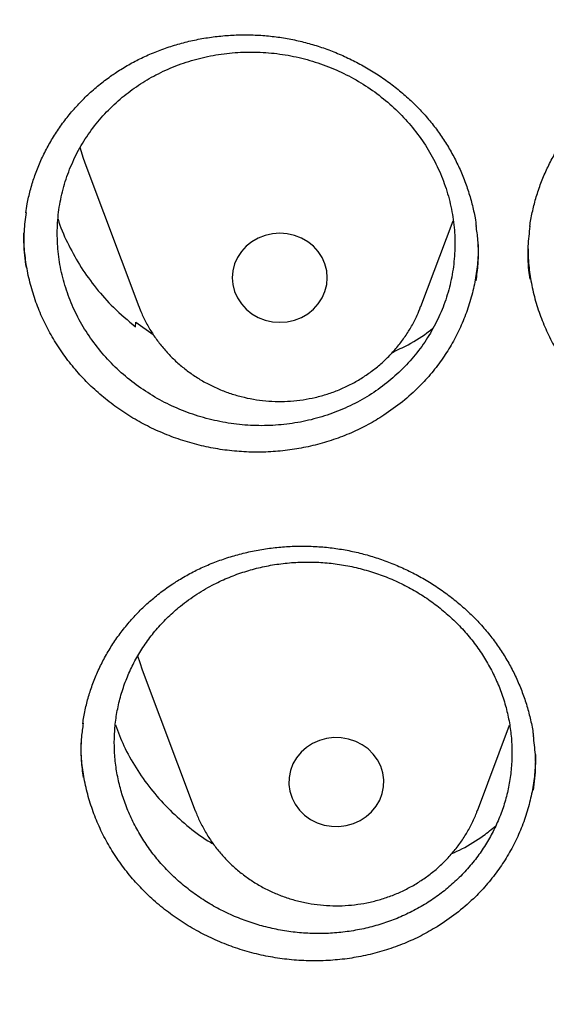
# Model space of a CAD drawing. Header units: millimetres. Extents: x 8 to 1233, y 12 to 1462.
# Tile 35 of 131: x 428.31 to 432.74, y 1271.51 to 1279.82. Entities that reach past the tile are written whole.
import ezdxf

# ---------------------------------------------------------------- set-up
doc = ezdxf.new("R2010")
doc.units = ezdxf.units.MM

msp = doc.modelspace()

# ---------------------------------------------------------------- linework, layer by layer
at = {"color": 7, "linetype": 'Continuous', "lineweight": 30}
for p, q in [((428.8648, 1278.5867), (429.3119, 1277.3985)), ((431.688, 1277.3985), (431.9594, 1278.1198)), ((429.2844, 1277.2265), (429.2857, 1277.264)), ((429.2857, 1277.264), (429.4322, 1277.1623)), ((429.3412, 1274.3344), (429.7882, 1273.1461)), ((432.1644, 1273.1461), (432.4361, 1273.8684)), ((429.7882, 1273.1461), (429.7901, 1273.1411))]:
    msp.add_line(p, q, dxfattribs=at)
at = {"color": 7, "linetype": 'Continuous', "lineweight": 30, "flags": 128}
for points in [[(428.8162, 1278.7393), (428.843, 1278.6487), (428.8648, 1278.5867)], [(430.8999, 1277.64), (430.895, 1277.6987), (430.8804, 1277.7559), (430.8563, 1277.8103), (430.8235, 1277.8606), (430.7828, 1277.9053), (430.735, 1277.9436), (430.6815, 1277.9743), (430.6235, 1277.9969), (430.5625, 1278.0106), (430.4999, 1278.0152), (430.4374, 1278.0106), (430.3763, 1277.9969), (430.3183, 1277.9743), (430.2648, 1277.9436), (430.2171, 1277.9053), (430.1763, 1277.8606), (430.1435, 1277.8103), (430.1195, 1277.7559), (430.1049, 1277.6987), (430.0999, 1277.64), (430.1049, 1277.5813), (430.1195, 1277.524), (430.1435, 1277.4696), (430.1763, 1277.4194), (430.2171, 1277.3746), (430.2648, 1277.3364), (430.3183, 1277.3056), (430.3763, 1277.2831), (430.4374, 1277.2693), (430.4999, 1277.2647), (430.5625, 1277.2693), (430.6235, 1277.2831), (430.6815, 1277.3056), (430.735, 1277.3364), (430.7828, 1277.3746), (430.8235, 1277.4194), (430.8563, 1277.4696), (430.8804, 1277.524), (430.895, 1277.5813), (430.8999, 1277.64)], [(429.3022, 1274.4521), (429.3194, 1274.3963), (429.3412, 1274.3344)], [(431.3676, 1273.4656), (431.3497, 1273.5221), (431.3227, 1273.5752), (431.2872, 1273.6238), (431.244, 1273.6665), (431.1942, 1273.7023), (431.139, 1273.7304), (431.0798, 1273.7501), (431.0181, 1273.7608), (430.9554, 1273.7624), (430.8932, 1273.7547), (430.833, 1273.738), (430.7763, 1273.7126), (430.7246, 1273.6793), (430.6791, 1273.6387), (430.6408, 1273.592), (430.6109, 1273.5402), (430.5899, 1273.4847), (430.5785, 1273.4268), (430.5769, 1273.368), (430.5851, 1273.3096), (430.6029, 1273.2531), (430.6299, 1273.2), (430.6655, 1273.1514), (430.7087, 1273.1087), (430.7585, 1273.0729), (430.8136, 1273.0448), (430.8728, 1273.0251), (430.9345, 1273.0144), (430.9973, 1273.0128), (431.0595, 1273.0205), (431.1197, 1273.0373), (431.1763, 1273.0626), (431.228, 1273.096), (431.2736, 1273.1365), (431.3118, 1273.1832), (431.3417, 1273.235), (431.3627, 1273.2905), (431.3741, 1273.3484), (431.3758, 1273.4072), (431.3676, 1273.4656)]]:
    msp.add_lwpolyline(points, dxfattribs=at)
at = {"color": 7, "linetype": 'Continuous', "lineweight": 30}
for points, knots in [([(417.4486, 1280.8375), (417.4463, 1280.8027), (417.4415, 1280.7321), (417.4354, 1280.6152), (417.4286, 1280.4902), (417.4206, 1280.3588), (417.4125, 1280.2179), (417.4045, 1280.0667), (417.3961, 1279.888), (417.3875, 1279.6794), (417.3794, 1279.4387), (417.372, 1279.1495), (417.3668, 1278.8078), (417.3658, 1278.4091), (417.3705, 1277.9815), (417.3829, 1277.4935), (417.4058, 1276.9514), (417.4417, 1276.3657), (417.4891, 1275.778), (417.5475, 1275.1926), (417.6168, 1274.6096), (417.7109, 1273.9289), (417.8369, 1273.1522), (418.0037, 1272.2819), (418.1559, 1271.593), (418.2794, 1271.0823), (418.3644, 1270.7469), (418.4517, 1270.4176), (418.5387, 1270.1029), (418.6226, 1269.8113), (418.7015, 1269.5461), (418.7747, 1269.3073), (418.8417, 1269.0947), (418.9018, 1268.9082), (418.9546, 1268.7476), (418.9996, 1268.6128), (419.0361, 1268.5051), (419.0667, 1268.4158), (419.0963, 1268.3301), (419.1307, 1268.2311), (419.1729, 1268.1117), (419.2265, 1267.9616), (419.2934, 1267.778), (419.3749, 1267.5587), (419.4694, 1267.3106), (419.5776, 1267.0339), (419.6987, 1266.7331), (419.8293, 1266.4187), (420.0428, 1265.9201), (420.3446, 1265.2531), (420.7327, 1264.4582), (421.1189, 1263.7182), (421.4998, 1263.0305), (421.8915, 1262.3618), (422.3326, 1261.6481), (422.8309, 1260.888), (423.3928, 1260.0842), (423.9795, 1259.2958), (424.5162, 1258.6177), (424.997, 1258.0394), (425.4191, 1257.551), (425.8641, 1257.056), (426.3329, 1256.5553), (426.7917, 1256.0852), (427.2371, 1255.6461), (427.6654, 1255.2382), (428.1106, 1254.8291), (428.5722, 1254.4202), (428.9867, 1254.0662), (429.3409, 1253.7727), (429.623, 1253.5442), (429.8866, 1253.3351), (430.1312, 1253.1447), (430.3564, 1252.9725), (430.5684, 1252.813), (430.7654, 1252.6671), (430.9451, 1252.5358), (431.0812, 1252.4377), (431.1767, 1252.3693), (431.2352, 1252.3277), (431.285, 1252.2924), (431.3413, 1252.2526), (431.4168, 1252.1995), (431.517, 1252.1295), (431.6395, 1252.0446), (431.7846, 1251.9451), (431.9524, 1251.8312), (432.2315, 1251.6444), (432.6199, 1251.3909), (433.1158, 1251.0786), (433.6257, 1250.7693), (434.1492, 1250.4637), (434.6865, 1250.1624), (435.2711, 1249.8477), (435.9056, 1249.5217), (436.5918, 1249.1875), (437.2908, 1248.8653), (438.0629, 1248.5294), (438.9021, 1248.1885), (439.807, 1247.8494), (440.7064, 1247.5392), (441.5993, 1247.2571), (442.4846, 1247.002), (443.3617, 1246.7727), (444.2342, 1246.5671), (445.1482, 1246.3749), (446.1083, 1246.1987), (447.1155, 1246.0422), (448.127, 1245.9133), (449.142, 1245.8122), (450.1597, 1245.7389), (451.1793, 1245.6937), (452.1998, 1245.6767), (453.2204, 1245.6882), (454.2402, 1245.7278), (455.2584, 1245.7956), (456.274, 1245.8913), (457.2869, 1246.0148), (458.2977, 1246.1663), (459.3005, 1246.345), (460.2954, 1246.5505), (461.2814, 1246.7824), (462.2645, 1247.0424), (463.1731, 1247.3099), (464.0095, 1247.5789), (464.7785, 1247.8454), (465.5529, 1248.1336), (466.3393, 1248.4473), (467.1369, 1248.7878), (467.9448, 1249.1564), (468.7571, 1249.552), (469.5729, 1249.9751), (470.2341, 1250.3403), (470.737, 1250.6305), (471.0753, 1250.8309), (471.3926, 1251.0235), (471.6881, 1251.207), (471.9605, 1251.3797), (472.2105, 1251.5414), (472.4388, 1251.6916), (472.6472, 1251.831), (472.8311, 1251.9558), (472.9918, 1252.0663), (473.1297, 1252.1621), (473.2491, 1252.2458), (473.3444, 1252.3133), (473.4264, 1252.3717), (473.5077, 1252.4298), (473.6044, 1252.4995), (473.7264, 1252.588), (473.8757, 1252.6975), (474.0535, 1252.8295), (474.2478, 1252.9758), (474.453, 1253.1327), (474.6644, 1253.2969), (474.9416, 1253.5158), (475.2877, 1253.7955), (475.7047, 1254.1432), (476.1368, 1254.5158), (476.5831, 1254.9141), (477.0421, 1255.339), (477.465, 1255.7457), (477.8499, 1256.1285), (478.1897, 1256.4765), (478.5204, 1256.8252), (478.8354, 1257.167), (479.1336, 1257.4994), (479.431, 1257.8399), (479.726, 1258.1869), (480.0167, 1258.5389), (480.2869, 1258.8751), (480.539, 1259.197), (480.7734, 1259.5037), (480.9905, 1259.7946), (481.1892, 1260.0669), (481.3763, 1260.3285), (481.5624, 1260.5941), (481.7575, 1260.8785), (481.9651, 1261.1885), (482.1844, 1261.5244), (482.4144, 1261.8866), (482.6543, 1262.276), (482.9029, 1262.6929), (483.1393, 1263.1036), (483.3624, 1263.5046), (483.5713, 1263.8923), (483.7805, 1264.2937), (483.9838, 1264.6979), (484.192, 1265.1269), (484.3989, 1265.5702), (484.6016, 1266.024), (484.7842, 1266.45), (484.948, 1266.8475), (485.0942, 1267.2161), (485.2239, 1267.5551), (485.3203, 1267.8153), (485.3872, 1268.0004), (485.4278, 1268.1141), (485.4615, 1268.2096), (485.4884, 1268.2865), (485.5098, 1268.348), (485.5311, 1268.4098), (485.5572, 1268.4859), (485.5916, 1268.5872), (485.6334, 1268.712), (485.6905, 1268.8849), (485.7613, 1269.1041), (485.8438, 1269.3673), (485.9288, 1269.6472), (486.0157, 1269.9433), (486.1075, 1270.2686), (486.2037, 1270.6246), (486.3035, 1271.013), (486.4029, 1271.4219), (486.5011, 1271.8515), (486.5973, 1272.3018), (486.6905, 1272.7731), (486.7795, 1273.2635), (486.8743, 1273.8381), (486.9674, 1274.483), (487.0523, 1275.1857), (487.1191, 1275.866), (487.1693, 1276.5234), (487.2043, 1277.1575), (487.2256, 1277.7681), (487.2335, 1278.2839), (487.2336, 1278.7094), (487.2297, 1279.0499), (487.2224, 1279.3767), (487.2125, 1279.6851), (487.2011, 1279.9681), (487.189, 1280.2231), (487.1766, 1280.4505), (487.1644, 1280.6521), (487.1554, 1280.7788), (487.1512, 1280.8375)], [0, 0, 0, 0, 0.000951, 0.00193, 0.003036, 0.004253, 0.00557, 0.006974, 0.008466, 0.010552, 0.012788, 0.015174, 0.018604, 0.022304, 0.026272, 0.03051, 0.035893, 0.041374, 0.046842, 0.052297, 0.05774, 0.063171, 0.071403, 0.079606, 0.08778, 0.090983, 0.094182, 0.097376, 0.100428, 0.103231, 0.105785, 0.10809, 0.110147, 0.111955, 0.113514, 0.114824, 0.115886, 0.11666, 0.117435, 0.118394, 0.119556, 0.120935, 0.1228, 0.124954, 0.127398, 0.13013, 0.133153, 0.136345, 0.139516, 0.148103, 0.156499, 0.163834, 0.171017, 0.178053, 0.185051, 0.193961, 0.202877, 0.211797, 0.220722, 0.226386, 0.232222, 0.238233, 0.244421, 0.250785, 0.255992, 0.261311, 0.266742, 0.272285, 0.27791, 0.281398, 0.284646, 0.287656, 0.290428, 0.29296, 0.295254, 0.297539, 0.299525, 0.301212, 0.30203, 0.302668, 0.303133, 0.303663, 0.304513, 0.305603, 0.306931, 0.308499, 0.310306, 0.312352, 0.317473, 0.322688, 0.327986, 0.333366, 0.338829, 0.344373, 0.351014, 0.357768, 0.364616, 0.371408, 0.380055, 0.388561, 0.396927, 0.405153, 0.413239, 0.421184, 0.429005, 0.436806, 0.445722, 0.454637, 0.463552, 0.472466, 0.481381, 0.490295, 0.499209, 0.508124, 0.517038, 0.525953, 0.534867, 0.543782, 0.552713, 0.561687, 0.570523, 0.5794, 0.588317, 0.597276, 0.604345, 0.611477, 0.618749, 0.626162, 0.633856, 0.641696, 0.649684, 0.657818, 0.6661, 0.66977, 0.673275, 0.676573, 0.679664, 0.682548, 0.68518, 0.687612, 0.689845, 0.691879, 0.693551, 0.69506, 0.69637, 0.697452, 0.698185, 0.699064, 0.700127, 0.701374, 0.703099, 0.705086, 0.707304, 0.709618, 0.712011, 0.714483, 0.719094, 0.723957, 0.729073, 0.73444, 0.74006, 0.745932, 0.750271, 0.754723, 0.759079, 0.763274, 0.767308, 0.77118, 0.775537, 0.779669, 0.783577, 0.787261, 0.790789, 0.794084, 0.797145, 0.799974, 0.80285, 0.805987, 0.809384, 0.813035, 0.816945, 0.821115, 0.825545, 0.830235, 0.834102, 0.838129, 0.842317, 0.846532, 0.850561, 0.855429, 0.859991, 0.864249, 0.8682, 0.871847, 0.875187, 0.878223, 0.879511, 0.880626, 0.881559, 0.88231, 0.882879, 0.883358, 0.884118, 0.885104, 0.886317, 0.887757, 0.890141, 0.892692, 0.895393, 0.898241, 0.901239, 0.90476, 0.908466, 0.912357, 0.916434, 0.920696, 0.925143, 0.929775, 0.934543, 0.941328, 0.94789, 0.954228, 0.960343, 0.966236, 0.971905, 0.977351, 0.980594, 0.983753, 0.986827, 0.989704, 0.992312, 0.994612, 0.996657, 0.99845, 1, 1, 1, 1]), ([(429.1233, 1279.372), (429.1404, 1279.383), (429.1914, 1279.4159), (429.2802, 1279.4658), (429.3913, 1279.5194), (429.507, 1279.5661), (429.6267, 1279.6057), (429.7498, 1279.6379), (429.8755, 1279.6625), (430.0031, 1279.6792), (430.1317, 1279.6879), (430.2605, 1279.6886), (430.3885, 1279.6812), (430.5152, 1279.6659), (430.6396, 1279.6426), (430.762, 1279.6116), (430.8826, 1279.5728), (431.0016, 1279.5263), (431.1184, 1279.4722), (431.232, 1279.4108), (431.3417, 1279.3425), (431.4465, 1279.2677), (431.5456, 1279.1871), (431.6382, 1279.1013), (431.7239, 1279.0108), (431.802, 1278.9163), (431.8728, 1278.8176), (431.9368, 1278.7145), (431.9938, 1278.6069), (432.0436, 1278.4954), (432.0859, 1278.3805), (432.1198, 1278.2629), (432.1432, 1278.1602), (432.1517, 1278.0965), (432.1548, 1278.073)], [0, 0, 0, 0, 0.01586, 0.047523, 0.079342, 0.111385, 0.143623, 0.176014, 0.208502, 0.241025, 0.273493, 0.305839, 0.338004, 0.36994, 0.401595, 0.433015, 0.464697, 0.496747, 0.529095, 0.561655, 0.59433, 0.627006, 0.659555, 0.691882, 0.72391, 0.755582, 0.786964, 0.81865, 0.850654, 0.882939, 0.915448, 0.948114, 0.980862, 1, 1, 1, 1]), ([(429.1727, 1279.1609), (429.1277, 1279.1209), (429.0377, 1279.0408), (428.9223, 1278.9032), (428.8231, 1278.755), (428.7432, 1278.5963), (428.6828, 1278.4299), (428.6425, 1278.2577), (428.6236, 1278.0817), (428.6257, 1277.9044), (428.6486, 1277.7278), (428.6929, 1277.5544), (428.7572, 1277.3861), (428.8408, 1277.2251), (428.9432, 1277.0737), (429.0626, 1276.9334), (429.1973, 1276.806), (429.3464, 1276.6936), (429.5073, 1276.5971), (429.6782, 1276.5177), (429.8571, 1276.457), (430.0416, 1276.4152), (430.2293, 1276.3927), (430.418, 1276.3907), (430.6052, 1276.4083), (430.7886, 1276.4454), (430.9657, 1276.5023), (431.1344, 1276.5774), (431.2928, 1276.6699), (431.4383, 1276.7792), (431.5695, 1276.9034), (431.6849, 1277.0408), (431.7824, 1277.1903), (431.8613, 1277.3494), (431.9208, 1277.5162), (431.9592, 1277.6888), (431.977, 1277.8649), (431.9738, 1278.0423), (431.949, 1278.2187), (431.9037, 1278.3919), (431.8383, 1278.5598), (431.7531, 1278.7201), (431.6498, 1278.871), (431.5296, 1279.0106), (431.3935, 1279.1368), (431.2438, 1279.2484), (431.0823, 1279.344), (430.9106, 1279.4219), (430.7314, 1279.4816), (430.5467, 1279.5224), (430.3587, 1279.5431), (430.1701, 1279.5441), (429.983, 1279.5255), (429.8001, 1279.4866), (429.6233, 1279.4289), (429.4587, 1279.3541), (429.3069, 1279.2655), (429.2174, 1279.1958), (429.1727, 1279.1609)], [0, 0, 0, 0, 0.017874, 0.035806, 0.05368, 0.071555, 0.089487, 0.107361, 0.12523, 0.143155, 0.161024, 0.17889, 0.196812, 0.214678, 0.232546, 0.250472, 0.26834, 0.286216, 0.304149, 0.322025, 0.33991, 0.357851, 0.375736, 0.393627, 0.411575, 0.429466, 0.447358, 0.465307, 0.483199, 0.501086, 0.51903, 0.536917, 0.554796, 0.572732, 0.590611, 0.608481, 0.626409, 0.644279, 0.662145, 0.680068, 0.697934, 0.715801, 0.733725, 0.751592, 0.769465, 0.787395, 0.805269, 0.823151, 0.84109, 0.858972, 0.876861, 0.894808, 0.912697, 0.93059, 0.948539, 0.966431, 0.983216, 1, 1, 1, 1]), ([(428.3607, 1278.1869), (428.3642, 1278.2122), (428.373, 1278.276), (428.397, 1278.377), (428.4312, 1278.4898), (428.4741, 1278.6009), (428.5253, 1278.7097), (428.5845, 1278.8155), (428.6514, 1278.9175), (428.7256, 1279.0151), (428.8066, 1279.1074), (428.8938, 1279.194), (428.9869, 1279.2743), (429.0644, 1279.3326), (429.1109, 1279.3637), (429.1233, 1279.372)], [0, 0, 0, 0, 0.053433, 0.13489, 0.217105, 0.300053, 0.383601, 0.467588, 0.551833, 0.636132, 0.720244, 0.804, 0.887263, 0.969932, 1, 1, 1, 1]), ([(432.6063, 1278.0707), (432.6069, 1278.0761), (432.6118, 1278.1213), (432.6293, 1278.2053), (432.6592, 1278.3221), (432.6983, 1278.4369), (432.7453, 1278.549), (432.8003, 1278.6576), (432.8629, 1278.762), (432.9326, 1278.8614), (432.9937, 1278.937), (433.0319, 1278.979), (433.0428, 1278.9909)], [0, 0, 0, 0, 0.015831, 0.132729, 0.250249, 0.368145, 0.486143, 0.603911, 0.721223, 0.83789, 0.95378, 1, 1, 1, 1]), ([(428.3621, 1278.1901), (428.3554, 1278.1375), (428.3404, 1278.0182), (428.3413, 1277.8617), (428.3567, 1277.7599), (428.362, 1277.7249)], [0, 0, 0, 0, 0.341853, 0.774207, 1, 1, 1, 1]), ([(428.6326, 1278.1328), (428.6349, 1278.125), (428.6566, 1278.0496), (428.7197, 1277.9125), (428.8234, 1277.725), (428.9505, 1277.5498), (429.1015, 1277.3796), (429.221, 1277.2796), (429.2844, 1277.2265)], [0, 0, 0, 0, 0.022197, 0.212659, 0.403099, 0.594146, 0.784585, 1, 1, 1, 1]), ([(432.1538, 1277.6129), (432.1601, 1277.6606), (432.1753, 1277.775), (432.1747, 1277.9308), (432.1596, 1278.0371), (432.1541, 1278.0762)], [0, 0, 0, 0, 0.311143, 0.746503, 1, 1, 1, 1]), ([(432.6066, 1278.0741), (432.6001, 1278.0179), (432.5859, 1277.8947), (432.5882, 1277.7444), (432.6027, 1277.6523), (432.6067, 1277.6274)], [0, 0, 0, 0, 0.379402, 0.831796, 1, 1, 1, 1]), ([(431.3766, 1276.4801), (431.3326, 1276.453), (431.2446, 1276.3987), (431.1023, 1276.3305), (430.9532, 1276.2725), (430.799, 1276.2269), (430.6425, 1276.1943), (430.4833, 1276.1743), (430.3209, 1276.167), (430.1581, 1276.1725), (429.9978, 1276.1908), (429.8393, 1276.2216), (429.6823, 1276.2653), (429.5295, 1276.3211), (429.3835, 1276.3882), (429.2437, 1276.4662), (429.1098, 1276.5557), (428.984, 1276.6554), (428.8684, 1276.7635), (428.7625, 1276.8802), (428.6662, 1277.0058), (428.5815, 1277.1383), (428.5095, 1277.2753), (428.4497, 1277.4172), (428.4024, 1277.5644), (428.368, 1277.7144), (428.3491, 1277.8648), (428.3412, 1277.9657), (428.3434, 1278.0164), (428.3435, 1278.0174)], [0, 0, 0, 0, 0.038031, 0.076063, 0.1152, 0.154337, 0.19233, 0.230324, 0.269427, 0.308531, 0.346464, 0.384397, 0.423437, 0.462477, 0.500327, 0.538177, 0.577124, 0.616071, 0.653988, 0.691904, 0.730925, 0.769946, 0.807804, 0.845661, 0.88462, 0.923579, 0.961425, 0.999271, 1, 1, 1, 1]), ([(432.1713, 1277.9202), (432.1711, 1277.8822), (432.1706, 1277.7943), (432.154, 1277.6576), (432.1243, 1277.5099), (432.0805, 1277.364), (432.0237, 1277.2226), (431.9548, 1277.0878), (431.8742, 1276.9592), (431.7814, 1276.8366), (431.6688, 1276.7129), (431.5357, 1276.5909), (431.4298, 1276.5172), (431.3766, 1276.4801)], [0, 0, 0, 0, 0.066965, 0.154734, 0.242504, 0.332824, 0.423144, 0.510859, 0.598575, 0.688833, 0.779091, 0.888944, 1, 1, 1, 1]), ([(432.5907, 1277.899), (432.5913, 1277.8597), (432.5928, 1277.7705), (432.6107, 1277.6306), (432.6422, 1277.4804), (432.6876, 1277.3331), (432.7455, 1277.1909), (432.8156, 1277.0534), (432.8982, 1276.9203), (432.9926, 1276.794), (433.097, 1276.6765), (433.2113, 1276.5672), (433.3361, 1276.4662), (433.4692, 1276.3754), (433.6085, 1276.2962), (433.7538, 1276.228), (433.906, 1276.1709), (434.0625, 1276.126), (434.2208, 1276.094), (434.3811, 1276.0743), (434.5439, 1276.0674), (434.7063, 1276.0735), (434.8658, 1276.0923), (435.0226, 1276.1234), (435.1774, 1276.1674), (435.3394, 1276.2285), (435.5062, 1276.3083), (435.6151, 1276.3792), (435.6699, 1276.4148)], [0, 0, 0, 0, 0.029548, 0.066971, 0.105472, 0.143972, 0.18145, 0.218929, 0.257484, 0.296038, 0.333615, 0.371192, 0.409863, 0.448534, 0.486063, 0.523593, 0.562209, 0.600825, 0.638389, 0.675953, 0.71461, 0.753267, 0.790794, 0.828322, 0.866937, 0.905552, 0.952519, 1, 1, 1, 1]), ([(429.3126, 1277.3994), (429.3202, 1277.379), (429.3396, 1277.3271), (429.3798, 1277.2472), (429.4318, 1277.1601), (429.4914, 1277.0776), (429.5578, 1277), (429.6308, 1276.9279), (429.7096, 1276.8619), (429.794, 1276.8023), (429.8832, 1276.7496), (429.9768, 1276.7041), (430.074, 1276.6662), (430.1742, 1276.6362), (430.2767, 1276.6143), (430.3809, 1276.6006), (430.486, 1276.5952), (430.5912, 1276.5983), (430.6959, 1276.6098), (430.7993, 1276.6297), (430.9007, 1276.6578), (430.9993, 1276.6939), (431.0944, 1276.7379), (431.1854, 1276.7893), (431.2717, 1276.8478), (431.3526, 1276.9131), (431.4275, 1276.9846), (431.4959, 1277.0618), (431.5574, 1277.1442), (431.6113, 1277.2313), (431.6549, 1277.3152), (431.6767, 1277.3714), (431.6862, 1277.3959)], [0, 0, 0, 0, 0.021679, 0.055202, 0.088766, 0.122379, 0.15605, 0.189782, 0.223579, 0.257442, 0.291369, 0.325359, 0.359406, 0.393507, 0.427655, 0.461843, 0.496065, 0.530313, 0.564578, 0.59885, 0.63312, 0.66738, 0.70162, 0.73583, 0.770002, 0.804127, 0.838197, 0.872205, 0.906147, 0.940019, 0.97382, 1, 1, 1, 1]), ([(431.448, 1277.01), (431.4925, 1277.0311), (431.6021, 1277.0832), (431.7167, 1277.154), (431.7813, 1277.2078), (431.7913, 1277.2162)], [0, 0, 0, 0, 0.3656001, 0.9007807, 1, 1, 1, 1]), ([(429.6368, 1275.0838), (429.6541, 1275.0943), (429.7059, 1275.126), (429.7959, 1275.1739), (429.9082, 1275.2249), (430.0249, 1275.269), (430.1455, 1275.306), (430.2693, 1275.3356), (430.3957, 1275.3576), (430.5237, 1275.3718), (430.6525, 1275.378), (430.7813, 1275.3761), (430.9092, 1275.3664), (431.0355, 1275.3487), (431.1595, 1275.3232), (431.2813, 1275.29), (431.4011, 1275.2493), (431.5191, 1275.2009), (431.6346, 1275.1449), (431.747, 1275.0818), (431.8552, 1275.0119), (431.9583, 1274.9357), (432.0557, 1274.8538), (432.1465, 1274.7668), (432.2302, 1274.6754), (432.3063, 1274.5802), (432.375, 1274.4808), (432.4367, 1274.3774), (432.4915, 1274.2695), (432.5389, 1274.1579), (432.5788, 1274.043), (432.61, 1273.9257), (432.6292, 1273.8354), (432.6352, 1273.7843), (432.6365, 1273.7731)], [0, 0, 0, 0, 0.016037, 0.048023, 0.080166, 0.112533, 0.145096, 0.177812, 0.210626, 0.243473, 0.276264, 0.308931, 0.341416, 0.37367, 0.405638, 0.437362, 0.469351, 0.501712, 0.534376, 0.567256, 0.600252, 0.633252, 0.666124, 0.698774, 0.731125, 0.763118, 0.794818, 0.826823, 0.859157, 0.89178, 0.924634, 0.957651, 0.990756, 1, 1, 1, 1]), ([(429.6473, 1274.8582), (429.6139, 1274.8289), (429.5471, 1274.7704), (429.4566, 1274.6719), (429.3741, 1274.5659), (429.3019, 1274.4534), (429.2409, 1274.3364), (429.1906, 1274.2148), (429.1512, 1274.0882), (429.1236, 1273.9586), (429.108, 1273.8283), (429.104, 1273.6969), (429.1121, 1273.5642), (429.1321, 1273.4322), (429.1637, 1273.3032), (429.2065, 1273.1769), (429.261, 1273.0529), (429.3264, 1272.9334), (429.4015, 1272.8203), (429.4862, 1272.7132), (429.581, 1272.6119), (429.6845, 1272.5183), (429.7947, 1272.4339), (429.9118, 1272.358), (430.0363, 1272.2909), (430.1661, 1272.2337), (430.299, 1272.1873), (430.4354, 1272.1513), (430.5755, 1272.1258), (430.7171, 1272.1115), (430.8578, 1272.1085), (430.998, 1272.1164), (431.138, 1272.1355), (431.2755, 1272.1658), (431.4081, 1272.2065), (431.5364, 1272.2574), (431.6605, 1272.3191), (431.7782, 1272.3905), (431.8877, 1272.4704), (431.9895, 1272.5586), (432.0837, 1272.6558), (432.1684, 1272.7603), (432.2424, 1272.8704), (432.3063, 1272.986), (432.3598, 1273.1077), (432.4019, 1273.2335), (432.4321, 1273.3612), (432.4508, 1273.4911), (432.4577, 1273.6235), (432.4526, 1273.7564), (432.4356, 1273.8874), (432.4071, 1274.0169), (432.3667, 1274.1452), (432.3148, 1274.2701), (432.2526, 1274.3896), (432.1802, 1274.5041), (432.097, 1274.6139), (432.0043, 1274.7168), (431.9039, 1274.8114), (431.7956, 1274.8982), (431.6791, 1274.977), (431.556, 1275.0464), (431.4286, 1275.1054), (431.2967, 1275.1546), (431.1599, 1275.1936), (431.0203, 1275.2217), (430.8803, 1275.2385), (430.7395, 1275.2445), (430.5978, 1275.2393), (430.4573, 1275.2228), (430.3205, 1275.1954), (430.1868, 1275.1575), (430.0561, 1275.1087), (429.9201, 1275.0442), (429.7812, 1274.963), (429.6921, 1274.8932), (429.6473, 1274.8582)], [0, 0, 0, 0, 0.013232, 0.026464, 0.04008, 0.053696, 0.066928, 0.08016, 0.093777, 0.107394, 0.120621, 0.133847, 0.147458, 0.16107, 0.174292, 0.187514, 0.201121, 0.214727, 0.227949, 0.241171, 0.254777, 0.268383, 0.281609, 0.294834, 0.308444, 0.322053, 0.335285, 0.348517, 0.362133, 0.375749, 0.388987, 0.402225, 0.415847, 0.42947, 0.442711, 0.455952, 0.469577, 0.483203, 0.496443, 0.509683, 0.523308, 0.536933, 0.550168, 0.563403, 0.577023, 0.590643, 0.603871, 0.6171, 0.630713, 0.644326, 0.657549, 0.670773, 0.68438, 0.697988, 0.711209, 0.724431, 0.738037, 0.751642, 0.764866, 0.778091, 0.791699, 0.805307, 0.818536, 0.831766, 0.84538, 0.858994, 0.87223, 0.885467, 0.899087, 0.912708, 0.925948, 0.939189, 0.952814, 0.966439, 0.983126, 1, 1, 1, 1]), ([(428.8404, 1273.8798), (428.8405, 1273.88), (428.8443, 1273.9189), (428.8597, 1273.9952), (428.8873, 1274.1083), (428.9244, 1274.2196), (428.9696, 1274.3292), (429.0231, 1274.4362), (429.0845, 1274.5402), (429.1536, 1274.6402), (429.2298, 1274.7357), (429.3128, 1274.8259), (429.4019, 1274.9103), (429.4967, 1274.9882), (429.576, 1275.0451), (429.6237, 1275.0754), (429.6368, 1275.0838)], [0, 0, 0, 0, 0.000506, 0.079909, 0.159036, 0.238869, 0.319407, 0.400521, 0.482055, 0.563835, 0.645662, 0.727306, 0.808603, 0.889419, 0.969657, 1, 1, 1, 1]), ([(420.0617, 1274.3598), (420.0635, 1274.3456), (420.0864, 1274.1668), (420.1385, 1273.8243), (420.2184, 1273.3326), (420.3078, 1272.8423), (420.4054, 1272.3534), (420.5116, 1271.8661), (420.6262, 1271.3805), (420.7493, 1270.8967), (420.8807, 1270.4148), (421.0205, 1269.9351), (421.1686, 1269.4575), (421.3249, 1268.9822), (421.4896, 1268.5095), (421.6624, 1268.0392), (421.8433, 1267.5717), (422.0324, 1267.1071), (422.2295, 1266.6453), (422.4345, 1266.1867), (422.6476, 1265.7312), (422.8685, 1265.2791), (423.0972, 1264.8304), (423.3337, 1264.3853), (423.5779, 1263.9439), (423.8298, 1263.5062), (424.0892, 1263.0725), (424.3561, 1262.6427), (424.6305, 1262.2172), (424.9122, 1261.7958), (425.2012, 1261.3789), (425.4973, 1260.9664), (425.8007, 1260.5585), (426.111, 1260.1553), (426.4284, 1259.7569), (426.7526, 1259.3634), (427.0836, 1258.975), (427.4213, 1258.5916), (427.7656, 1258.2135), (428.1165, 1257.8406), (428.4738, 1257.4732), (428.8374, 1257.1114), (429.2072, 1256.7551), (429.5832, 1256.4045), (429.9653, 1256.0598), (430.3533, 1255.7209), (430.7471, 1255.388), (431.1466, 1255.0612), (431.5518, 1254.7405), (431.9625, 1254.4261), (432.3786, 1254.118), (432.8, 1253.8163), (433.2266, 1253.5211), (433.6582, 1253.2325), (434.0949, 1252.9505), (434.5363, 1252.6753), (434.9825, 1252.4068), (435.4333, 1252.1452), (435.8886, 1251.8905), (436.3482, 1251.6428), (436.8121, 1251.4022), (437.2801, 1251.1688), (437.7521, 1250.9425), (438.228, 1250.7235), (438.7076, 1250.5118), (439.1908, 1250.3074), (439.6775, 1250.1105), (440.1676, 1249.921), (440.6609, 1249.7391), (441.1572, 1249.5648), (441.6566, 1249.3981), (442.1588, 1249.239), (442.6637, 1249.0876), (443.1711, 1248.944), (443.681, 1248.8082), (444.1931, 1248.6802), (444.7075, 1248.5601), (445.2238, 1248.4478), (445.742, 1248.3435), (446.262, 1248.2471), (446.7836, 1248.1586), (447.3066, 1248.0782), (447.831, 1248.0058), (448.3565, 1247.9414), (448.8831, 1247.8851), (449.4106, 1247.8368), (449.9389, 1247.7966), (450.4678, 1247.7646), (450.9972, 1247.7406), (451.527, 1247.7247), (452.0569, 1247.7169), (452.5869, 1247.7172), (453.1169, 1247.7257), (453.6466, 1247.7422), (454.176, 1247.7669), (454.7048, 1247.7997), (455.233, 1247.8405), (455.7605, 1247.8895), (456.287, 1247.9465), (456.8125, 1248.0115), (457.3367, 1248.0846), (457.8597, 1248.1657), (458.3811, 1248.2548), (458.901, 1248.3518), (459.419, 1248.4568), (459.9352, 1248.5697), (460.4494, 1248.6905), (460.9613, 1248.8192), (461.471, 1248.9557), (461.9783, 1249.0999), (462.4829, 1249.2519), (462.9849, 1249.4116), (463.484, 1249.579), (463.9802, 1249.754), (464.4732, 1249.9365), (464.963, 1250.1266), (465.4494, 1250.3241), (465.9324, 1250.5291), (466.4117, 1250.7414), (466.8872, 1250.9611), (467.3589, 1251.1879), (467.8266, 1251.422), (468.2901, 1251.6632), (468.7494, 1251.9115), (469.2043, 1252.1667), (469.6548, 1252.4289), (470.1006, 1252.698), (470.5416, 1252.9738), (470.9779, 1253.2563), (471.4091, 1253.5455), (471.8353, 1253.8413), (472.2562, 1254.1435), (472.6719, 1254.4521), (473.0822, 1254.7671), (473.4869, 1255.0883), (473.886, 1255.4156), (474.2793, 1255.749), (474.6668, 1256.0884), (475.0484, 1256.4337), (475.4239, 1256.7847), (475.7932, 1257.1415), (476.1563, 1257.5038), (476.5131, 1257.8717), (476.8634, 1258.245), (477.2072, 1258.6236), (477.5443, 1259.0074), (477.8748, 1259.3963), (478.1984, 1259.7902), (478.5152, 1260.189), (478.825, 1260.5926), (479.1277, 1261.0009), (479.4233, 1261.4138), (479.7117, 1261.8312), (479.9928, 1262.2528), (480.2665, 1262.6788), (480.5328, 1263.1089), (480.7916, 1263.543), (481.0428, 1263.981), (481.2864, 1264.4227), (481.5223, 1264.8682), (481.7503, 1265.3172), (481.9706, 1265.7696), (482.183, 1266.2253), (482.3874, 1266.6843), (482.5838, 1267.1462), (482.7722, 1267.6112), (482.9524, 1268.0789), (483.1246, 1268.5494), (483.2885, 1269.0224), (483.4442, 1269.4978), (483.5916, 1269.9756), (483.7306, 1270.4556), (483.8614, 1270.9376), (483.9837, 1271.4216), (484.0976, 1271.9074), (484.2031, 1272.3948), (484.3, 1272.8838), (484.3886, 1273.3742), (484.4681, 1273.866), (484.5257, 1274.2546), (484.5538, 1274.4796), (484.5614, 1274.5399)], [0, 0, 0, 0, 0.000487, 0.006121, 0.011754, 0.017387, 0.023021, 0.028654, 0.034288, 0.039922, 0.045555, 0.051189, 0.056822, 0.062456, 0.06809, 0.073724, 0.079357, 0.084991, 0.090625, 0.096259, 0.101893, 0.107527, 0.113161, 0.118796, 0.12443, 0.130064, 0.135698, 0.141333, 0.146967, 0.152602, 0.158236, 0.163871, 0.169506, 0.17514, 0.180775, 0.18641, 0.192045, 0.19768, 0.203315, 0.20895, 0.214585, 0.22022, 0.225855, 0.23149, 0.237126, 0.242761, 0.248397, 0.254032, 0.259668, 0.265303, 0.270939, 0.276574, 0.28221, 0.287846, 0.293482, 0.299117, 0.304753, 0.310389, 0.316025, 0.321661, 0.327297, 0.332933, 0.338569, 0.344205, 0.349841, 0.355478, 0.361114, 0.36675, 0.372386, 0.378023, 0.383659, 0.389295, 0.394932, 0.400568, 0.406204, 0.411841, 0.417477, 0.423114, 0.42875, 0.434387, 0.440023, 0.44566, 0.451296, 0.456933, 0.462569, 0.468206, 0.473842, 0.479479, 0.485115, 0.490752, 0.496388, 0.502025, 0.507662, 0.513298, 0.518935, 0.524571, 0.530208, 0.535845, 0.541481, 0.547118, 0.552754, 0.558391, 0.564027, 0.569664, 0.5753, 0.580937, 0.586573, 0.59221, 0.597846, 0.603483, 0.609119, 0.614756, 0.620392, 0.626028, 0.631665, 0.637301, 0.642937, 0.648574, 0.65421, 0.659846, 0.665482, 0.671118, 0.676754, 0.682391, 0.688027, 0.693663, 0.699299, 0.704935, 0.710571, 0.716206, 0.721842, 0.727478, 0.733114, 0.73875, 0.744385, 0.750021, 0.755656, 0.761292, 0.766927, 0.772563, 0.778198, 0.783834, 0.789469, 0.795104, 0.800739, 0.806374, 0.812009, 0.817644, 0.823279, 0.828914, 0.834549, 0.840184, 0.845819, 0.851453, 0.857088, 0.862722, 0.868357, 0.873991, 0.879626, 0.88526, 0.890894, 0.896529, 0.902163, 0.907797, 0.913431, 0.919065, 0.924699, 0.930333, 0.935967, 0.9416, 0.947234, 0.952868, 0.958502, 0.964135, 0.969769, 0.975403, 0.981036, 0.98667, 0.992303, 0.997937, 1, 1, 1, 1]), ([(428.8436, 1273.8828), (428.8381, 1273.8449), (428.8228, 1273.7411), (428.8218, 1273.5878), (428.8368, 1273.4742), (428.843, 1273.4271)], [0, 0, 0, 0, 0.251739, 0.690228, 1, 1, 1, 1]), ([(429.1148, 1273.8688), (429.1373, 1273.81), (429.1851, 1273.6855), (429.2858, 1273.5055), (429.409, 1273.3296), (429.5527, 1273.1669), (429.715, 1273.0211), (429.8443, 1272.92), (429.9234, 1272.8757), (429.9384, 1272.8673)], [0, 0, 0, 0, 0.146194, 0.309659, 0.472604, 0.63553, 0.798976, 0.961902, 1, 1, 1, 1]), ([(432.6358, 1273.3203), (432.6409, 1273.3536), (432.6561, 1273.4528), (432.6575, 1273.6062), (432.6429, 1273.7248), (432.6365, 1273.7765)], [0, 0, 0, 0, 0.220722, 0.65987, 1, 1, 1, 1]), ([(431.8258, 1272.1682), (431.7812, 1272.1421), (431.6922, 1272.0901), (431.5486, 1272.0251), (431.3985, 1271.9705), (431.2434, 1271.9282), (431.0861, 1271.8989), (430.9263, 1271.882), (430.7637, 1271.8779), (430.6009, 1271.8866), (430.4409, 1271.9078), (430.283, 1271.9415), (430.1268, 1271.9879), (429.9752, 1272.0464), (429.8306, 1272.1158), (429.6924, 1272.196), (429.5604, 1272.2875), (429.4368, 1272.3889), (429.3235, 1272.4986), (429.22, 1272.6164), (429.1265, 1272.743), (429.0446, 1272.8763), (428.9755, 1273.0138), (428.9188, 1273.1558), (428.8745, 1273.3028), (428.844, 1273.4525), (428.827, 1273.5915), (428.8263, 1273.6797), (428.826, 1273.7184)], [0, 0, 0, 0, 0.038333, 0.076667, 0.11611, 0.155553, 0.193923, 0.232295, 0.271788, 0.311281, 0.349577, 0.387872, 0.427286, 0.4667, 0.504899, 0.543098, 0.582404, 0.621711, 0.65997, 0.698228, 0.737602, 0.776975, 0.815175, 0.853374, 0.892684, 0.931994, 0.970194, 1, 1, 1, 1]), ([(432.6543, 1273.6204), (432.6531, 1273.5707), (432.6507, 1273.4714), (432.6299, 1273.3241), (432.597, 1273.1779), (432.5501, 1273.0339), (432.4903, 1272.8944), (432.4185, 1272.7618), (432.3352, 1272.6356), (432.2397, 1272.5155), (432.1242, 1272.3945), (431.9881, 1272.2755), (431.8801, 1272.2041), (431.8258, 1272.1682)], [0, 0, 0, 0, 0.086194, 0.172059, 0.257926, 0.346286, 0.434645, 0.520487, 0.606329, 0.694658, 0.782987, 0.890898, 1, 1, 1, 1]), ([(429.7908, 1273.1411), (429.7928, 1273.1353), (429.8058, 1273.0976), (429.8376, 1273.031), (429.8862, 1272.9422), (429.943, 1272.8578), (430.0067, 1272.7782), (430.0771, 1272.7038), (430.1536, 1272.6353), (430.2358, 1272.5731), (430.3232, 1272.5175), (430.4151, 1272.4691), (430.5109, 1272.4282), (430.61, 1272.3949), (430.7117, 1272.3697), (430.8153, 1272.3527), (430.9201, 1272.344), (431.0254, 1272.3437), (431.1304, 1272.3519), (431.2343, 1272.3684), (431.3366, 1272.3932), (431.4364, 1272.4261), (431.533, 1272.4669), (431.6258, 1272.5154), (431.714, 1272.5711), (431.7971, 1272.6337), (431.8745, 1272.7028), (431.9456, 1272.7778), (432.0099, 1272.8582), (432.0672, 1272.9434), (432.1161, 1273.033), (432.1487, 1273.1021), (432.1623, 1273.142), (432.1649, 1273.1498)], [0, 0, 0, 0, 0.006145, 0.039649, 0.07319, 0.106777, 0.140419, 0.17412, 0.207886, 0.241717, 0.275613, 0.309572, 0.343592, 0.377666, 0.41179, 0.445958, 0.480162, 0.514395, 0.548649, 0.582913, 0.61718, 0.651439, 0.685683, 0.719901, 0.754084, 0.788223, 0.822311, 0.856339, 0.890302, 0.924197, 0.958021, 0.991776, 1, 1, 1, 1]), ([(431.9492, 1272.7846), (431.9775, 1272.7974), (432.0714, 1272.8401), (432.1957, 1272.9178), (432.2841, 1272.9896), (432.3176, 1273.0169)], [0, 0, 0, 0, 0.21073, 0.700308, 1, 1, 1, 1])]:
    msp.add_open_spline(points, degree=3, knots=knots, dxfattribs=at)

doc.saveas('drawing.dxf')
